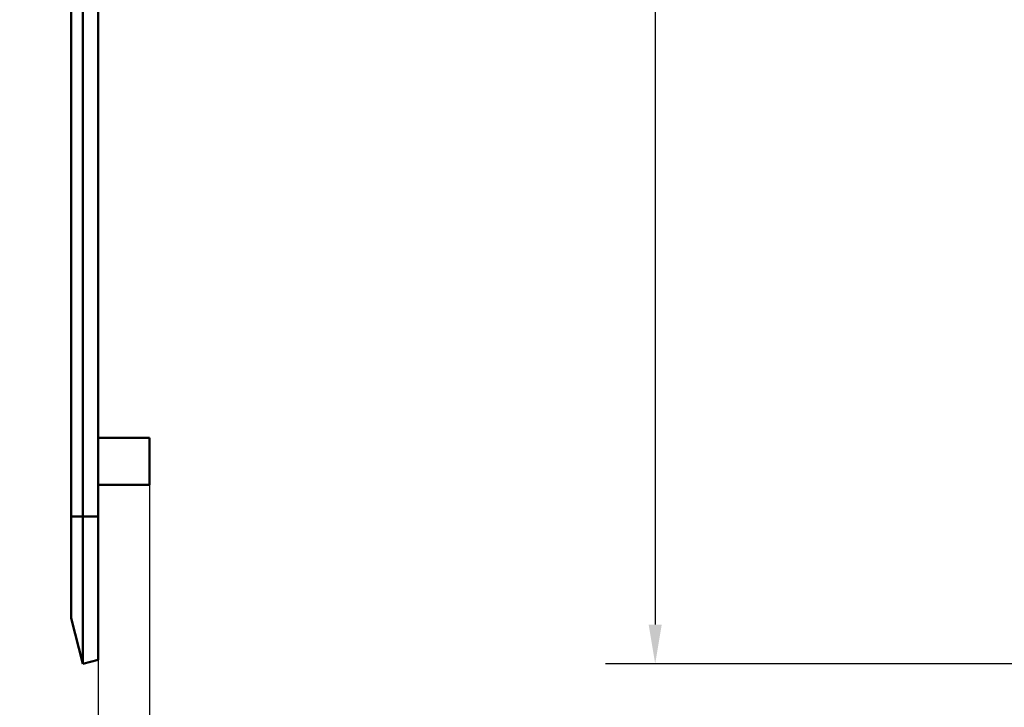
# Model space of a CAD drawing. Header units: millimetres. Extents: x 20 to 833, y 20 to 574.
# Tile 11 of 21: x 414 to 540, y 252 to 340. Entities that reach past the tile are written whole.
import ezdxf

# ---------------------------------------------------------------- set-up
doc = ezdxf.new("R2010")
doc.units = ezdxf.units.MM
doc.header["$LTSCALE"] = 2
for name, color, linetype, lineweight in [('Bemaßungen(DIN)', 7, 'Continuous', 25), ('Sichtbare Kanten(DIN)', 7, 'Continuous', 50), ('Sichtbare tangentiale Kanten(DIN)', 7, 'Continuous', 50)]:
    doc.layers.add(name, color=color, linetype=linetype, lineweight=lineweight)
doc.styles.add('STANDARD-DIN~0', font='arial.ttf')
doc.dimstyles.new('CAD-LAN', dxfattribs={"dimscale": 2, "dimtxt": 3.5, "dimasz": 2.5, "dimexe": 3.175, "dimexo": 0, "dimgap": 0.8, "dimtad": 1, "dimrnd": 1e-08, "dimtxsty": 'STANDARD-DIN~0', "dimcen": 0.09, "dimdle": 10, "dimclrd": 250, "dimclre": 250, "dimclrt": 250, "dimadec": 0, "dimazin": 2, "dimtfac": 1, "dimtmove": 0, "dimatfit": 3, "dimfxl": 1, "dimtolj": 1, "dimtzin": 0, "dimlwd": 25, "dimlwe": 25, "dimarcsym": 0})

# ---------------------------------------------------------------- blocks, each defined once
blk = doc.blocks.new('*D16')
at = {"layer": 'Bemaßungen(DIN)', "color": 250, "linetype": 'Continuous', "lineweight": 25, "true_color": 0x3f3f3f, "transparency": 16777216}
for p, q in [((430.97, 280.66), (430.97, 220)), ((424.42, 258.35), (424.42, 220)), ((419.42, 226.35), (414.42, 226.35)), ((430.97, 226.35), (424.42, 226.35)), ((435.97, 226.35), (440.97, 226.35))]:
    blk.add_line(p, q, dxfattribs=at)
at = {"layer": 'Bemaßungen(DIN)', "color": 250, "linetype": 'Continuous', "true_color": 0x3f3f3f, "transparency": 16777216}
for points in [[(419.42, 227.19), (419.42, 225.52), (424.42, 226.35)], [(435.97, 227.19), (435.97, 225.52), (430.97, 226.35)]]:
    blk.add_solid(points, dxfattribs=at)
at = {"layer": 'Defpoints', "color": 0, "linetype": 'Continuous', "transparency": 16777216}
for p in [(430.97, 280.66), (424.42, 258.35), (424.42, 226.35)]:
    blk.add_point(p, dxfattribs=at)
at = {"layer": 'Bemaßungen(DIN)', "color": 250, "linetype": 'Continuous', "lineweight": 25, "true_color": 0x3f3f3f, "transparency": 16777216, "insert": (421.31, 236.37), "char_height": 7, "attachment_point": 1, "style": 'STANDARD-DIN~0'}
blk.add_mtext('\\A1;6,6', dxfattribs=at)
blk = doc.blocks.new('*D18')
at = {"layer": 'Bemaßungen(DIN)', "color": 250, "linetype": 'Continuous', "lineweight": 25, "true_color": 0x3f3f3f, "transparency": 16777216}
for p, q in [((563.49, 503.47), (489.14, 503.47)), ((495.49, 498.47), (495.49, 262.85)), ((563.49, 257.85), (489.14, 257.85))]:
    blk.add_line(p, q, dxfattribs=at)
at = {"layer": 'Bemaßungen(DIN)', "color": 250, "linetype": 'Continuous', "true_color": 0x3f3f3f, "transparency": 16777216}
for points in [[(494.66, 498.47), (496.33, 498.47), (495.49, 503.47)], [(494.66, 262.85), (496.33, 262.85), (495.49, 257.85)]]:
    blk.add_solid(points, dxfattribs=at)
at = {"layer": 'Defpoints', "color": 0, "linetype": 'Continuous', "transparency": 16777216}
for p in [(563.49, 503.47), (495.49, 257.85), (563.49, 257.85)]:
    blk.add_point(p, dxfattribs=at)
at = {"layer": 'Bemaßungen(DIN)', "color": 250, "linetype": 'Continuous', "lineweight": 25, "true_color": 0x3f3f3f, "transparency": 16777216, "insert": (485.48, 368.79), "char_height": 7, "attachment_point": 1, "rotation": 90, "style": 'STANDARD-DIN~0'}
blk.add_mtext('\\A1;245,6', dxfattribs=at)

msp = doc.modelspace()

# ---------------------------------------------------------------- linework, layer by layer
at = {"layer": 'Sichtbare Kanten(DIN)'}
for p, q in [((420.971, 484.659), (420.971, 276.659)), ((422.482, 484.659), (422.482, 276.659)), ((424.418, 484.659), (424.418, 276.659)), ((424.418, 286.659), (430.972, 286.659)), ((430.972, 280.659), (430.972, 286.659)), ((424.418, 280.659), (430.972, 280.659)), ((420.971, 263.656), (420.971, 276.659)), ((422.482, 257.85), (422.482, 276.659)), ((424.418, 258.354), (424.418, 276.659)), ((422.482, 257.85), (420.971, 263.656)), ((424.418, 258.354), (422.482, 257.85))]:
    msp.add_line(p, q, dxfattribs=at)
at = {"layer": 'Sichtbare tangentiale Kanten(DIN)'}
for p, q in [((422.482, 276.659), (420.971, 276.659)), ((424.418, 276.659), (422.482, 276.659))]:
    msp.add_line(p, q, dxfattribs=at)

# ---------------------------------------------------------------- dimensions: what is measured, and where the dimension line sits
at = {"layer": 'Bemaßungen(DIN)', "color": 250, "linetype": 'Continuous', "lineweight": 25, "true_color": 0x3f3f3f}
for base, p1, p2, angle, override, picture, middle in [((495.492, 257.85), (563.492, 503.469), (563.492, 257.85), 270, {"dimgap": 0.8, "dimdec": 1, "dimtol": 0, "dimlim": 0, "dimtp": 0, "dimtm": 0, "dimtdec": 2, "dimtofl": 0, "dimatfit": 1}, '*D18', (495.492, 380.659)), ((424.418, 226.354), (430.972, 280.659), (424.418, 258.354), 180, {"dimgap": 0.8, "dimdec": 1, "dimtol": 0, "dimlim": 0, "dimtp": 0, "dimtm": 0, "dimtdec": 2, "dimtofl": 1, "dimatfit": 1}, '*D16', (427.695, 226.354))]:
    dim = msp.add_linear_dim(base=base, p1=p1, p2=p2, angle=angle, dimstyle='CAD-LAN', override=override, dxfattribs=at)
    dim.commit()
    dim.dimension.update_dxf_attribs({"geometry": picture, "text_midpoint": middle, "dimtype": 160})

doc.saveas('drawing.dxf')
